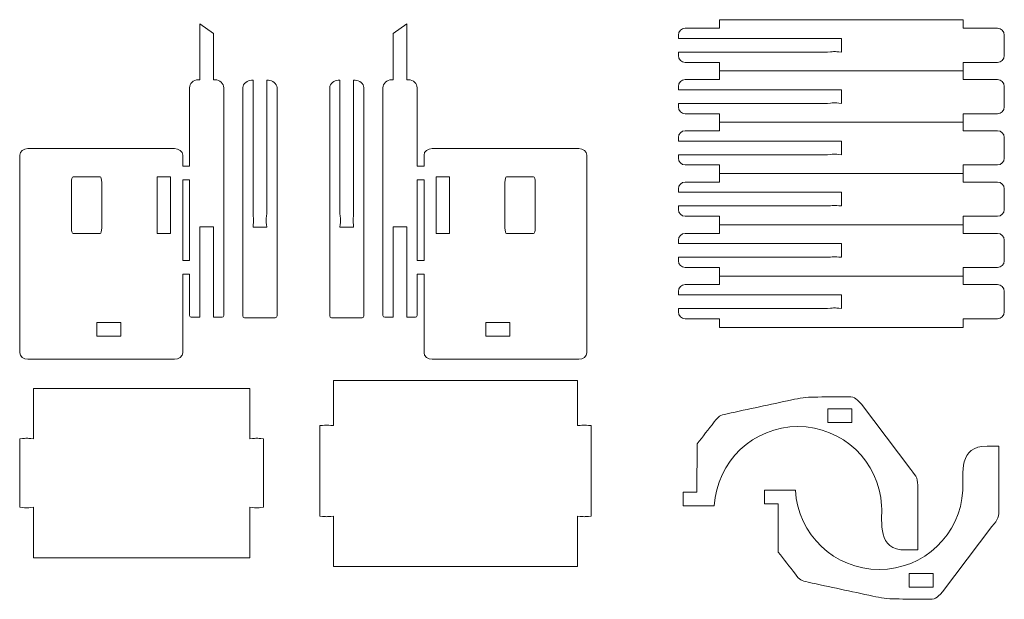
# Model space of a CAD drawing. Header units: millimetres. Extents: x -1094 to 1155, y -1556 to 1707.
# Tile 9 of 149: x -241 to 190, y -923 to -669. Entities that reach past the tile are written whole.
import ezdxf

# ---------------------------------------------------------------- set-up
doc = ezdxf.new("R2010")
doc.units = ezdxf.units.MM
doc.header["$MEASUREMENT"] = 0
doc.layers.add('Layer 1', color=7, linetype='Continuous')

msp = doc.modelspace()

# ---------------------------------------------------------------- linework, layer by layer
at = {"layer": 'Layer 1', "color": 250, "lineweight": 9}
for points, knots in [([(65.5161, -668.7818), (65.5161, -668.7818), (65.5161, -672.5318), (65.5161, -672.5318), (65.5161, -672.5318), (65.5161, -672.5318), (50.5161, -672.5318), (50.5161, -672.5318), (50.5161, -672.5318), (48.8661, -672.5318), (47.5161, -673.8818), (47.5161, -675.5318), (47.5161, -675.5318), (47.5161, -675.5318), (47.5161, -677.0318), (47.5161, -677.0318), (47.5161, -677.0318), (47.5161, -677.0318), (118.9861, -677.0318), (118.9861, -677.0318), (118.9861, -677.0318), (118.9861, -677.0318), (118.9861, -683.0318), (118.9861, -683.0318), (118.9861, -683.0318), (115.2761, -682.6718), (116.7961, -682.6818), (112.9861, -683.0318), (112.9861, -683.0318), (112.9861, -683.0318), (47.5161, -683.0318), (47.5161, -683.0318), (47.5161, -683.0318), (47.5161, -683.0318), (47.5161, -684.5318), (47.5161, -684.5318), (47.5161, -684.5318), (47.5161, -686.1818), (48.8661, -687.5318), (50.5161, -687.5318), (50.5161, -687.5318), (50.5161, -687.5318), (65.5161, -687.5318), (65.5161, -687.5318), (65.5161, -687.5318), (65.5161, -687.5318), (65.5161, -691.2818), (65.5161, -691.2818), (65.5161, -691.2818), (65.5161, -691.2818), (172.4561, -691.2818), (172.4561, -691.2818), (172.4561, -691.2818), (172.4561, -691.2818), (172.4561, -687.5318), (172.4561, -687.5318), (172.4561, -687.5318), (172.4561, -687.5318), (187.4561, -687.5318), (187.4561, -687.5318), (187.4561, -687.5318), (189.1061, -687.5318), (190.4561, -686.1818), (190.4561, -684.5318), (190.4561, -684.5318), (190.4561, -684.5318), (190.4561, -675.5318), (190.4561, -675.5318), (190.4561, -675.5318), (190.4561, -673.8818), (189.1061, -672.5318), (187.4561, -672.5318), (187.4561, -672.5318), (187.4561, -672.5318), (172.4561, -672.5318), (172.4561, -672.5318), (172.4561, -672.5318), (172.4561, -672.5318), (172.4561, -668.7818), (172.4561, -668.7818)], [0, 0, 0, 0, 0.04761905, 0.04761905, 0.04761905, 0.04761905, 0.0952381, 0.0952381, 0.0952381, 0.0952381, 0.14285714, 0.14285714, 0.14285714, 0.14285714, 0.19047619, 0.19047619, 0.19047619, 0.19047619, 0.23809524, 0.23809524, 0.23809524, 0.23809524, 0.28571429, 0.28571429, 0.28571429, 0.28571429, 0.33333333, 0.33333333, 0.33333333, 0.33333333, 0.38095238, 0.38095238, 0.38095238, 0.38095238, 0.42857143, 0.42857143, 0.42857143, 0.42857143, 0.47619048, 0.47619048, 0.47619048, 0.47619048, 0.52380952, 0.52380952, 0.52380952, 0.52380952, 0.57142857, 0.57142857, 0.57142857, 0.57142857, 0.61904762, 0.61904762, 0.61904762, 0.61904762, 0.66666667, 0.66666667, 0.66666667, 0.66666667, 0.71428571, 0.71428571, 0.71428571, 0.71428571, 0.76190476, 0.76190476, 0.76190476, 0.76190476, 0.80952381, 0.80952381, 0.80952381, 0.80952381, 0.85714286, 0.85714286, 0.85714286, 0.85714286, 0.9047619, 0.9047619, 0.9047619, 0.9047619, 1, 1, 1, 1]), ([(-156.3439, -674.8518), (-156.3439, -674.8518), (-162.3439, -670.6118), (-162.3439, -670.6118), (-162.3439, -670.6118), (-162.3439, -670.6118), (-162.3439, -695.1618), (-162.3439, -695.1618), (-162.3439, -695.1618), (-162.3439, -695.1618), (-163.1139, -695.1618), (-163.1139, -695.1618), (-163.1139, -695.1618), (-165.1839, -695.1618), (-166.8639, -696.7418), (-166.8639, -698.6618), (-166.8639, -698.6618), (-166.8639, -698.6618), (-166.8639, -733.1118), (-166.8639, -733.1118), (-166.8639, -733.1118), (-166.8639, -733.1118), (-169.8639, -733.1118), (-169.8639, -733.1118), (-169.8639, -733.1118), (-169.8639, -733.1118), (-169.8639, -728.2118), (-169.8639, -728.2118), (-169.8639, -728.2118), (-169.8639, -726.6318), (-171.4939, -725.3318), (-173.4739, -725.3318), (-173.4739, -725.3318), (-173.4739, -725.3318), (-237.7339, -725.3318), (-237.7339, -725.3318), (-237.7339, -725.3318), (-239.7139, -725.3318), (-241.3439, -726.6318), (-241.3439, -728.2118), (-241.3439, -728.2118), (-241.3439, -728.2118), (-241.3439, -814.9218), (-241.3439, -814.9218), (-241.3439, -814.9218), (-241.3439, -816.5018), (-239.7139, -817.7918), (-237.7339, -817.7918), (-237.7339, -817.7918), (-237.7339, -817.7918), (-173.4739, -817.7918), (-173.4739, -817.7918), (-173.4739, -817.7918), (-171.4939, -817.7918), (-169.8639, -816.5018), (-169.8639, -814.9218), (-169.8639, -814.9218), (-169.8639, -814.9218), (-169.8639, -780.4718), (-169.8639, -780.4718), (-169.8639, -780.4718), (-169.8639, -780.4718), (-166.8639, -780.4718), (-166.8639, -780.4718), (-166.8639, -780.4718), (-166.8639, -780.4718), (-166.8639, -798.6318), (-166.8639, -798.6318), (-166.8639, -798.6318), (-166.8639, -799.0218), (-166.5339, -799.3318), (-166.1139, -799.3318), (-166.1139, -799.3318), (-166.1139, -799.3318), (-162.3439, -799.3318), (-162.3439, -799.3318), (-162.3439, -799.3318), (-162.3439, -799.3318), (-162.3439, -759.6218), (-162.3439, -759.6218), (-162.3439, -759.6218), (-162.3439, -759.6218), (-156.3439, -759.6218), (-156.3439, -759.6218), (-156.3439, -759.6218), (-156.3439, -759.6218), (-156.3439, -799.3318), (-156.3439, -799.3318), (-156.3439, -799.3318), (-156.3439, -799.3318), (-152.6139, -799.3318), (-152.6139, -799.3318), (-152.6139, -799.3318), (-152.2039, -799.3318), (-151.8639, -799.0218), (-151.8639, -798.6318), (-151.8639, -798.6318), (-151.8639, -798.6318), (-151.8639, -698.6618), (-151.8639, -698.6618), (-151.8639, -698.6618), (-151.8639, -696.7418), (-153.5539, -695.1618), (-155.6139, -695.1618), (-155.6139, -695.1618), (-155.6139, -695.1618), (-156.3439, -695.1618), (-156.3439, -695.1618), (-156.3439, -695.1618), (-156.3439, -695.1618), (-156.3439, -674.8518), (-156.3439, -674.8518)], [0, 0, 0, 0, 0.03448276, 0.03448276, 0.03448276, 0.03448276, 0.06896552, 0.06896552, 0.06896552, 0.06896552, 0.10344828, 0.10344828, 0.10344828, 0.10344828, 0.13793103, 0.13793103, 0.13793103, 0.13793103, 0.17241379, 0.17241379, 0.17241379, 0.17241379, 0.20689655, 0.20689655, 0.20689655, 0.20689655, 0.24137931, 0.24137931, 0.24137931, 0.24137931, 0.27586207, 0.27586207, 0.27586207, 0.27586207, 0.31034483, 0.31034483, 0.31034483, 0.31034483, 0.34482759, 0.34482759, 0.34482759, 0.34482759, 0.37931034, 0.37931034, 0.37931034, 0.37931034, 0.4137931, 0.4137931, 0.4137931, 0.4137931, 0.44827586, 0.44827586, 0.44827586, 0.44827586, 0.48275862, 0.48275862, 0.48275862, 0.48275862, 0.51724138, 0.51724138, 0.51724138, 0.51724138, 0.55172414, 0.55172414, 0.55172414, 0.55172414, 0.5862069, 0.5862069, 0.5862069, 0.5862069, 0.62068966, 0.62068966, 0.62068966, 0.62068966, 0.65517241, 0.65517241, 0.65517241, 0.65517241, 0.68965517, 0.68965517, 0.68965517, 0.68965517, 0.72413793, 0.72413793, 0.72413793, 0.72413793, 0.75862069, 0.75862069, 0.75862069, 0.75862069, 0.79310345, 0.79310345, 0.79310345, 0.79310345, 0.82758621, 0.82758621, 0.82758621, 0.82758621, 0.86206897, 0.86206897, 0.86206897, 0.86206897, 0.89655172, 0.89655172, 0.89655172, 0.89655172, 0.93103448, 0.93103448, 0.93103448, 0.93103448, 1, 1, 1, 1]), ([(-77.5639, -674.8518), (-77.5639, -674.8518), (-71.5639, -670.6118), (-71.5639, -670.6118), (-71.5639, -670.6118), (-71.5639, -670.6118), (-71.5639, -695.1618), (-71.5639, -695.1618), (-71.5639, -695.1618), (-71.5639, -695.1618), (-70.7839, -695.1618), (-70.7839, -695.1618), (-70.7839, -695.1618), (-68.7239, -695.1618), (-67.0339, -696.7418), (-67.0339, -698.6618), (-67.0339, -698.6618), (-67.0339, -698.6618), (-67.0339, -733.1118), (-67.0339, -733.1118), (-67.0339, -733.1118), (-67.0339, -733.1118), (-64.0339, -733.1118), (-64.0339, -733.1118), (-64.0339, -733.1118), (-64.0339, -733.1118), (-64.0339, -728.2118), (-64.0339, -728.2118), (-64.0339, -728.2118), (-64.0339, -726.6318), (-62.4139, -725.3318), (-60.4239, -725.3318), (-60.4239, -725.3318), (-60.4239, -725.3318), (3.8261, -725.3318), (3.8261, -725.3318), (3.8261, -725.3318), (5.8161, -725.3318), (7.4361, -726.6318), (7.4361, -728.2118), (7.4361, -728.2118), (7.4361, -728.2118), (7.4361, -814.9218), (7.4361, -814.9218), (7.4361, -814.9218), (7.4361, -816.5018), (5.8161, -817.7918), (3.8261, -817.7918), (3.8261, -817.7918), (3.8261, -817.7918), (-60.4239, -817.7918), (-60.4239, -817.7918), (-60.4239, -817.7918), (-62.4139, -817.7918), (-64.0339, -816.5018), (-64.0339, -814.9218), (-64.0339, -814.9218), (-64.0339, -814.9218), (-64.0339, -780.4718), (-64.0339, -780.4718), (-64.0339, -780.4718), (-64.0339, -780.4718), (-67.0339, -780.4718), (-67.0339, -780.4718), (-67.0339, -780.4718), (-67.0339, -780.4718), (-67.0339, -798.6318), (-67.0339, -798.6318), (-67.0339, -798.6318), (-67.0339, -799.0218), (-67.3739, -799.3318), (-67.7839, -799.3318), (-67.7839, -799.3318), (-67.7839, -799.3318), (-71.5639, -799.3318), (-71.5639, -799.3318), (-71.5639, -799.3318), (-71.5639, -799.3318), (-71.5639, -759.6218), (-71.5639, -759.6218), (-71.5639, -759.6218), (-71.5639, -759.6218), (-77.5639, -759.6218), (-77.5639, -759.6218), (-77.5639, -759.6218), (-77.5639, -759.6218), (-77.5639, -799.3318), (-77.5639, -799.3318), (-77.5639, -799.3318), (-77.5639, -799.3318), (-81.2839, -799.3318), (-81.2839, -799.3318), (-81.2839, -799.3318), (-81.6939, -799.3318), (-82.0339, -799.0218), (-82.0339, -798.6318), (-82.0339, -798.6318), (-82.0339, -798.6318), (-82.0339, -698.6618), (-82.0339, -698.6618), (-82.0339, -698.6618), (-82.0339, -696.7418), (-80.3439, -695.1618), (-78.2839, -695.1618), (-78.2839, -695.1618), (-78.2839, -695.1618), (-77.5639, -695.1618), (-77.5639, -695.1618), (-77.5639, -695.1618), (-77.5639, -695.1618), (-77.5639, -674.8518), (-77.5639, -674.8518)], [0, 0, 0, 0, 0.03448276, 0.03448276, 0.03448276, 0.03448276, 0.06896552, 0.06896552, 0.06896552, 0.06896552, 0.10344828, 0.10344828, 0.10344828, 0.10344828, 0.13793103, 0.13793103, 0.13793103, 0.13793103, 0.17241379, 0.17241379, 0.17241379, 0.17241379, 0.20689655, 0.20689655, 0.20689655, 0.20689655, 0.24137931, 0.24137931, 0.24137931, 0.24137931, 0.27586207, 0.27586207, 0.27586207, 0.27586207, 0.31034483, 0.31034483, 0.31034483, 0.31034483, 0.34482759, 0.34482759, 0.34482759, 0.34482759, 0.37931034, 0.37931034, 0.37931034, 0.37931034, 0.4137931, 0.4137931, 0.4137931, 0.4137931, 0.44827586, 0.44827586, 0.44827586, 0.44827586, 0.48275862, 0.48275862, 0.48275862, 0.48275862, 0.51724138, 0.51724138, 0.51724138, 0.51724138, 0.55172414, 0.55172414, 0.55172414, 0.55172414, 0.5862069, 0.5862069, 0.5862069, 0.5862069, 0.62068966, 0.62068966, 0.62068966, 0.62068966, 0.65517241, 0.65517241, 0.65517241, 0.65517241, 0.68965517, 0.68965517, 0.68965517, 0.68965517, 0.72413793, 0.72413793, 0.72413793, 0.72413793, 0.75862069, 0.75862069, 0.75862069, 0.75862069, 0.79310345, 0.79310345, 0.79310345, 0.79310345, 0.82758621, 0.82758621, 0.82758621, 0.82758621, 0.86206897, 0.86206897, 0.86206897, 0.86206897, 0.89655172, 0.89655172, 0.89655172, 0.89655172, 0.93103448, 0.93103448, 0.93103448, 0.93103448, 1, 1, 1, 1]), ([(65.5161, -691.2818), (65.5161, -691.2818), (65.5161, -695.0318), (65.5161, -695.0318), (65.5161, -695.0318), (65.5161, -695.0318), (50.5161, -695.0318), (50.5161, -695.0318), (50.5161, -695.0318), (48.8661, -695.0318), (47.5161, -696.3818), (47.5161, -698.0318), (47.5161, -698.0318), (47.5161, -698.0318), (47.5161, -699.5318), (47.5161, -699.5318), (47.5161, -699.5318), (47.5161, -699.5318), (118.9861, -699.5318), (118.9861, -699.5318), (118.9861, -699.5318), (118.9861, -699.5318), (118.9861, -705.5318), (118.9861, -705.5318), (118.9861, -705.5318), (115.2761, -705.1718), (116.7961, -705.1818), (112.9861, -705.5318), (112.9861, -705.5318), (112.9861, -705.5318), (47.5161, -705.5318), (47.5161, -705.5318), (47.5161, -705.5318), (47.5161, -705.5318), (47.5161, -707.0318), (47.5161, -707.0318), (47.5161, -707.0318), (47.5161, -708.6818), (48.8661, -710.0318), (50.5161, -710.0318), (50.5161, -710.0318), (50.5161, -710.0318), (65.5161, -710.0318), (65.5161, -710.0318), (65.5161, -710.0318), (65.5161, -710.0318), (65.5161, -713.7818), (65.5161, -713.7818), (65.5161, -713.7818), (65.5161, -713.7818), (172.4561, -713.7818), (172.4561, -713.7818), (172.4561, -713.7818), (172.4561, -713.7818), (172.4561, -710.0318), (172.4561, -710.0318), (172.4561, -710.0318), (172.4561, -710.0318), (187.4561, -710.0318), (187.4561, -710.0318), (187.4561, -710.0318), (189.1061, -710.0318), (190.4561, -708.6818), (190.4561, -707.0318), (190.4561, -707.0318), (190.4561, -707.0318), (190.4561, -698.0318), (190.4561, -698.0318), (190.4561, -698.0318), (190.4561, -696.3818), (189.1061, -695.0318), (187.4561, -695.0318), (187.4561, -695.0318), (187.4561, -695.0318), (172.4561, -695.0318), (172.4561, -695.0318), (172.4561, -695.0318), (172.4561, -695.0318), (172.4561, -691.2818), (172.4561, -691.2818)], [0, 0, 0, 0, 0.04761905, 0.04761905, 0.04761905, 0.04761905, 0.0952381, 0.0952381, 0.0952381, 0.0952381, 0.14285714, 0.14285714, 0.14285714, 0.14285714, 0.19047619, 0.19047619, 0.19047619, 0.19047619, 0.23809524, 0.23809524, 0.23809524, 0.23809524, 0.28571429, 0.28571429, 0.28571429, 0.28571429, 0.33333333, 0.33333333, 0.33333333, 0.33333333, 0.38095238, 0.38095238, 0.38095238, 0.38095238, 0.42857143, 0.42857143, 0.42857143, 0.42857143, 0.47619048, 0.47619048, 0.47619048, 0.47619048, 0.52380952, 0.52380952, 0.52380952, 0.52380952, 0.57142857, 0.57142857, 0.57142857, 0.57142857, 0.61904762, 0.61904762, 0.61904762, 0.61904762, 0.66666667, 0.66666667, 0.66666667, 0.66666667, 0.71428571, 0.71428571, 0.71428571, 0.71428571, 0.76190476, 0.76190476, 0.76190476, 0.76190476, 0.80952381, 0.80952381, 0.80952381, 0.80952381, 0.85714286, 0.85714286, 0.85714286, 0.85714286, 0.9047619, 0.9047619, 0.9047619, 0.9047619, 1, 1, 1, 1]), ([(-132.2439, -695.3618), (-132.2439, -695.3618), (-133.0239, -695.3618), (-133.0239, -695.3618), (-133.0239, -695.3618), (-133.0239, -695.3618), (-133.0239, -753.8218), (-133.0239, -753.8218), (-133.0239, -753.8218), (-133.3739, -757.6218), (-133.3739, -756.1018), (-133.0239, -759.8218), (-133.0239, -759.8218), (-133.0239, -759.8218), (-139.0239, -759.8218), (-139.0239, -759.8218), (-139.0239, -759.8218), (-138.6639, -756.1018), (-138.6639, -757.6218), (-139.0239, -753.8218), (-139.0239, -753.8218), (-139.0239, -753.8218), (-139.0239, -695.3618), (-139.0239, -695.3618), (-139.0239, -695.3618), (-139.0239, -695.3618), (-139.7439, -695.3618), (-139.7439, -695.3618), (-139.7439, -695.3618), (-141.3939, -695.3618), (-143.4939, -696.7918), (-143.4939, -698.5318), (-143.4939, -698.5318), (-143.4939, -698.5318), (-143.4939, -798.7418), (-143.4939, -798.7418), (-143.4939, -798.7418), (-143.4939, -799.1818), (-143.1539, -799.5318), (-142.7439, -799.5318), (-142.7439, -799.5318), (-142.7439, -799.5318), (-129.2439, -799.5318), (-129.2439, -799.5318), (-129.2439, -799.5318), (-128.8339, -799.5318), (-128.4939, -799.1818), (-128.4939, -798.7418), (-128.4939, -798.7418), (-128.4939, -798.7418), (-128.4939, -698.5318), (-128.4939, -698.5318), (-128.4939, -698.5318), (-128.4939, -696.7918), (-130.5939, -695.3618), (-132.2439, -695.3618)], [0, 0, 0, 0, 0.06666667, 0.06666667, 0.06666667, 0.06666667, 0.13333333, 0.13333333, 0.13333333, 0.13333333, 0.2, 0.2, 0.2, 0.2, 0.26666667, 0.26666667, 0.26666667, 0.26666667, 0.33333333, 0.33333333, 0.33333333, 0.33333333, 0.4, 0.4, 0.4, 0.4, 0.46666667, 0.46666667, 0.46666667, 0.46666667, 0.53333333, 0.53333333, 0.53333333, 0.53333333, 0.6, 0.6, 0.6, 0.6, 0.66666667, 0.66666667, 0.66666667, 0.66666667, 0.73333333, 0.73333333, 0.73333333, 0.73333333, 0.8, 0.8, 0.8, 0.8, 0.86666667, 0.86666667, 0.86666667, 0.86666667, 1, 1, 1, 1]), ([(-101.6539, -695.3618), (-101.6539, -695.3618), (-100.8839, -695.3618), (-100.8839, -695.3618), (-100.8839, -695.3618), (-100.8839, -695.3618), (-100.8839, -753.8218), (-100.8839, -753.8218), (-100.8839, -753.8218), (-100.5339, -757.6218), (-100.5239, -756.1018), (-100.8839, -759.8218), (-100.8839, -759.8218), (-100.8839, -759.8218), (-94.8839, -759.8218), (-94.8839, -759.8218), (-94.8839, -759.8218), (-95.2439, -756.1018), (-95.2339, -757.6218), (-94.8839, -753.8218), (-94.8839, -753.8218), (-94.8839, -753.8218), (-94.8839, -695.3618), (-94.8839, -695.3618), (-94.8839, -695.3618), (-94.8839, -695.3618), (-94.1539, -695.3618), (-94.1539, -695.3618), (-94.1539, -695.3618), (-92.5039, -695.3618), (-90.4039, -696.7918), (-90.4039, -698.5318), (-90.4039, -698.5318), (-90.4039, -698.5318), (-90.4039, -798.7418), (-90.4039, -798.7418), (-90.4039, -798.7418), (-90.4039, -799.1818), (-90.7439, -799.5318), (-91.1539, -799.5318), (-91.1539, -799.5318), (-91.1539, -799.5318), (-104.6539, -799.5318), (-104.6539, -799.5318), (-104.6539, -799.5318), (-105.0639, -799.5318), (-105.4039, -799.1818), (-105.4039, -798.7418), (-105.4039, -798.7418), (-105.4039, -798.7418), (-105.4039, -698.5318), (-105.4039, -698.5318), (-105.4039, -698.5318), (-105.4039, -696.7918), (-103.3039, -695.3618), (-101.6539, -695.3618)], [0, 0, 0, 0, 0.06666667, 0.06666667, 0.06666667, 0.06666667, 0.13333333, 0.13333333, 0.13333333, 0.13333333, 0.2, 0.2, 0.2, 0.2, 0.26666667, 0.26666667, 0.26666667, 0.26666667, 0.33333333, 0.33333333, 0.33333333, 0.33333333, 0.4, 0.4, 0.4, 0.4, 0.46666667, 0.46666667, 0.46666667, 0.46666667, 0.53333333, 0.53333333, 0.53333333, 0.53333333, 0.6, 0.6, 0.6, 0.6, 0.66666667, 0.66666667, 0.66666667, 0.66666667, 0.73333333, 0.73333333, 0.73333333, 0.73333333, 0.8, 0.8, 0.8, 0.8, 0.86666667, 0.86666667, 0.86666667, 0.86666667, 1, 1, 1, 1]), ([(65.5161, -713.7818), (65.5161, -713.7818), (65.5161, -717.5318), (65.5161, -717.5318), (65.5161, -717.5318), (65.5161, -717.5318), (50.5161, -717.5318), (50.5161, -717.5318), (50.5161, -717.5318), (48.8661, -717.5318), (47.5161, -718.8818), (47.5161, -720.5318), (47.5161, -720.5318), (47.5161, -720.5318), (47.5161, -722.0318), (47.5161, -722.0318), (47.5161, -722.0318), (47.5161, -722.0318), (118.9861, -722.0318), (118.9861, -722.0318), (118.9861, -722.0318), (118.9861, -722.0318), (118.9861, -728.0318), (118.9861, -728.0318), (118.9861, -728.0318), (115.2761, -727.6718), (116.7961, -727.6818), (112.9861, -728.0318), (112.9861, -728.0318), (112.9861, -728.0318), (47.5161, -728.0318), (47.5161, -728.0318), (47.5161, -728.0318), (47.5161, -728.0318), (47.5161, -729.5318), (47.5161, -729.5318), (47.5161, -729.5318), (47.5161, -731.1818), (48.8661, -732.5318), (50.5161, -732.5318), (50.5161, -732.5318), (50.5161, -732.5318), (65.5161, -732.5318), (65.5161, -732.5318), (65.5161, -732.5318), (65.5161, -732.5318), (65.5161, -736.2818), (65.5161, -736.2818), (65.5161, -736.2818), (65.5161, -736.2818), (172.4561, -736.2818), (172.4561, -736.2818), (172.4561, -736.2818), (172.4561, -736.2818), (172.4561, -732.5318), (172.4561, -732.5318), (172.4561, -732.5318), (172.4561, -732.5318), (187.4561, -732.5318), (187.4561, -732.5318), (187.4561, -732.5318), (189.1061, -732.5318), (190.4561, -731.1818), (190.4561, -729.5318), (190.4561, -729.5318), (190.4561, -729.5318), (190.4561, -720.5318), (190.4561, -720.5318), (190.4561, -720.5318), (190.4561, -718.8818), (189.1061, -717.5318), (187.4561, -717.5318), (187.4561, -717.5318), (187.4561, -717.5318), (172.4561, -717.5318), (172.4561, -717.5318), (172.4561, -717.5318), (172.4561, -717.5318), (172.4561, -713.7818), (172.4561, -713.7818)], [0, 0, 0, 0, 0.04761905, 0.04761905, 0.04761905, 0.04761905, 0.0952381, 0.0952381, 0.0952381, 0.0952381, 0.14285714, 0.14285714, 0.14285714, 0.14285714, 0.19047619, 0.19047619, 0.19047619, 0.19047619, 0.23809524, 0.23809524, 0.23809524, 0.23809524, 0.28571429, 0.28571429, 0.28571429, 0.28571429, 0.33333333, 0.33333333, 0.33333333, 0.33333333, 0.38095238, 0.38095238, 0.38095238, 0.38095238, 0.42857143, 0.42857143, 0.42857143, 0.42857143, 0.47619048, 0.47619048, 0.47619048, 0.47619048, 0.52380952, 0.52380952, 0.52380952, 0.52380952, 0.57142857, 0.57142857, 0.57142857, 0.57142857, 0.61904762, 0.61904762, 0.61904762, 0.61904762, 0.66666667, 0.66666667, 0.66666667, 0.66666667, 0.71428571, 0.71428571, 0.71428571, 0.71428571, 0.76190476, 0.76190476, 0.76190476, 0.76190476, 0.80952381, 0.80952381, 0.80952381, 0.80952381, 0.85714286, 0.85714286, 0.85714286, 0.85714286, 0.9047619, 0.9047619, 0.9047619, 0.9047619, 1, 1, 1, 1]), ([(-217.9439, -737.7118), (-217.9439, -737.7118), (-206.0939, -737.7118), (-206.0939, -737.7118), (-206.0939, -737.7118), (-205.7039, -737.7118), (-205.3839, -738.8318), (-205.3839, -740.2018), (-205.3839, -740.2018), (-205.3839, -740.2018), (-205.3839, -760.1018), (-205.3839, -760.1018), (-205.3839, -760.1018), (-205.3839, -761.4718), (-205.7039, -762.5918), (-206.0939, -762.5918), (-206.0939, -762.5918), (-206.0939, -762.5918), (-217.9439, -762.5918), (-217.9439, -762.5918), (-217.9439, -762.5918), (-218.3339, -762.5918), (-218.6539, -761.4718), (-218.6539, -760.1018), (-218.6539, -760.1018), (-218.6539, -760.1018), (-218.6539, -740.2018), (-218.6539, -740.2018), (-218.6539, -740.2018), (-218.6539, -738.8318), (-218.3339, -737.7118), (-217.9439, -737.7118)], [0, 0, 0, 0, 0.11111111, 0.11111111, 0.11111111, 0.11111111, 0.22222222, 0.22222222, 0.22222222, 0.22222222, 0.33333333, 0.33333333, 0.33333333, 0.33333333, 0.44444444, 0.44444444, 0.44444444, 0.44444444, 0.55555556, 0.55555556, 0.55555556, 0.55555556, 0.66666667, 0.66666667, 0.66666667, 0.66666667, 0.77777778, 0.77777778, 0.77777778, 0.77777778, 1, 1, 1, 1]), ([(-181.1139, -737.7118), (-181.1139, -737.7118), (-175.1839, -737.7118), (-175.1839, -737.7118), (-175.1839, -737.7118), (-175.1839, -737.7118), (-175.1839, -762.5918), (-175.1839, -762.5918), (-175.1839, -762.5918), (-175.1839, -762.5918), (-181.1139, -762.5918), (-181.1139, -762.5918), (-181.1139, -762.5918), (-181.1139, -762.5918), (-181.1139, -737.7118), (-181.1139, -737.7118)], [0, 0, 0, 0, 0.2, 0.2, 0.2, 0.2, 0.4, 0.4, 0.4, 0.4, 0.6, 0.6, 0.6, 0.6, 1, 1, 1, 1]), ([(-52.7839, -737.7118), (-52.7839, -737.7118), (-58.7139, -737.7118), (-58.7139, -737.7118), (-58.7139, -737.7118), (-58.7139, -737.7118), (-58.7139, -762.5918), (-58.7139, -762.5918), (-58.7139, -762.5918), (-58.7139, -762.5918), (-52.7839, -762.5918), (-52.7839, -762.5918), (-52.7839, -762.5918), (-52.7839, -762.5918), (-52.7839, -737.7118), (-52.7839, -737.7118)], [0, 0, 0, 0, 0.2, 0.2, 0.2, 0.2, 0.4, 0.4, 0.4, 0.4, 0.6, 0.6, 0.6, 0.6, 1, 1, 1, 1]), ([(-15.9539, -737.7118), (-15.9539, -737.7118), (-27.8139, -737.7118), (-27.8139, -737.7118), (-27.8139, -737.7118), (-28.2039, -737.7118), (-28.5139, -738.8318), (-28.5139, -740.2018), (-28.5139, -740.2018), (-28.5139, -740.2018), (-28.5139, -760.1018), (-28.5139, -760.1018), (-28.5139, -760.1018), (-28.5139, -761.4718), (-28.2039, -762.5918), (-27.8139, -762.5918), (-27.8139, -762.5918), (-27.8139, -762.5918), (-15.9539, -762.5918), (-15.9539, -762.5918), (-15.9539, -762.5918), (-15.5639, -762.5918), (-15.2439, -761.4718), (-15.2439, -760.1018), (-15.2439, -760.1018), (-15.2439, -760.1018), (-15.2439, -740.2018), (-15.2439, -740.2018), (-15.2439, -740.2018), (-15.2439, -738.8318), (-15.5639, -737.7118), (-15.9539, -737.7118)], [0, 0, 0, 0, 0.11111111, 0.11111111, 0.11111111, 0.11111111, 0.22222222, 0.22222222, 0.22222222, 0.22222222, 0.33333333, 0.33333333, 0.33333333, 0.33333333, 0.44444444, 0.44444444, 0.44444444, 0.44444444, 0.55555556, 0.55555556, 0.55555556, 0.55555556, 0.66666667, 0.66666667, 0.66666667, 0.66666667, 0.77777778, 0.77777778, 0.77777778, 0.77777778, 1, 1, 1, 1]), ([(65.5161, -736.2818), (65.5161, -736.2818), (65.5161, -740.0318), (65.5161, -740.0318), (65.5161, -740.0318), (65.5161, -740.0318), (50.5161, -740.0318), (50.5161, -740.0318), (50.5161, -740.0318), (48.8661, -740.0318), (47.5161, -741.3818), (47.5161, -743.0318), (47.5161, -743.0318), (47.5161, -743.0318), (47.5161, -744.5318), (47.5161, -744.5318), (47.5161, -744.5318), (47.5161, -744.5318), (118.9861, -744.5318), (118.9861, -744.5318), (118.9861, -744.5318), (118.9861, -744.5318), (118.9861, -750.5318), (118.9861, -750.5318), (118.9861, -750.5318), (115.2761, -750.1718), (116.7961, -750.1818), (112.9861, -750.5318), (112.9861, -750.5318), (112.9861, -750.5318), (47.5161, -750.5318), (47.5161, -750.5318), (47.5161, -750.5318), (47.5161, -750.5318), (47.5161, -752.0318), (47.5161, -752.0318), (47.5161, -752.0318), (47.5161, -753.6818), (48.8661, -755.0318), (50.5161, -755.0318), (50.5161, -755.0318), (50.5161, -755.0318), (65.5161, -755.0318), (65.5161, -755.0318), (65.5161, -755.0318), (65.5161, -755.0318), (65.5161, -758.7818), (65.5161, -758.7818), (65.5161, -758.7818), (65.5161, -758.7818), (172.4561, -758.7818), (172.4561, -758.7818), (172.4561, -758.7818), (172.4561, -758.7818), (172.4561, -755.0318), (172.4561, -755.0318), (172.4561, -755.0318), (172.4561, -755.0318), (187.4561, -755.0318), (187.4561, -755.0318), (187.4561, -755.0318), (189.1061, -755.0318), (190.4561, -753.6818), (190.4561, -752.0318), (190.4561, -752.0318), (190.4561, -752.0318), (190.4561, -743.0318), (190.4561, -743.0318), (190.4561, -743.0318), (190.4561, -741.3818), (189.1061, -740.0318), (187.4561, -740.0318), (187.4561, -740.0318), (187.4561, -740.0318), (172.4561, -740.0318), (172.4561, -740.0318), (172.4561, -740.0318), (172.4561, -740.0318), (172.4561, -736.2818), (172.4561, -736.2818)], [0, 0, 0, 0, 0.04761905, 0.04761905, 0.04761905, 0.04761905, 0.0952381, 0.0952381, 0.0952381, 0.0952381, 0.14285714, 0.14285714, 0.14285714, 0.14285714, 0.19047619, 0.19047619, 0.19047619, 0.19047619, 0.23809524, 0.23809524, 0.23809524, 0.23809524, 0.28571429, 0.28571429, 0.28571429, 0.28571429, 0.33333333, 0.33333333, 0.33333333, 0.33333333, 0.38095238, 0.38095238, 0.38095238, 0.38095238, 0.42857143, 0.42857143, 0.42857143, 0.42857143, 0.47619048, 0.47619048, 0.47619048, 0.47619048, 0.52380952, 0.52380952, 0.52380952, 0.52380952, 0.57142857, 0.57142857, 0.57142857, 0.57142857, 0.61904762, 0.61904762, 0.61904762, 0.61904762, 0.66666667, 0.66666667, 0.66666667, 0.66666667, 0.71428571, 0.71428571, 0.71428571, 0.71428571, 0.76190476, 0.76190476, 0.76190476, 0.76190476, 0.80952381, 0.80952381, 0.80952381, 0.80952381, 0.85714286, 0.85714286, 0.85714286, 0.85714286, 0.9047619, 0.9047619, 0.9047619, 0.9047619, 1, 1, 1, 1]), ([(-166.8639, -774.4718), (-166.8639, -774.4718), (-166.8639, -739.1118), (-166.8639, -739.1118), (-166.8639, -739.1118), (-166.8639, -739.1118), (-169.8639, -739.1118), (-169.8639, -739.1118), (-169.8639, -739.1118), (-169.8639, -739.1118), (-169.8639, -774.4718), (-169.8639, -774.4718), (-169.8639, -774.4718), (-169.8639, -774.4718), (-166.8639, -774.4718), (-166.8639, -774.4718)], [0, 0, 0, 0, 0.2, 0.2, 0.2, 0.2, 0.4, 0.4, 0.4, 0.4, 0.6, 0.6, 0.6, 0.6, 1, 1, 1, 1]), ([(-67.0339, -774.4718), (-67.0339, -774.4718), (-67.0339, -739.1118), (-67.0339, -739.1118), (-67.0339, -739.1118), (-67.0339, -739.1118), (-64.0339, -739.1118), (-64.0339, -739.1118), (-64.0339, -739.1118), (-64.0339, -739.1118), (-64.0339, -774.4718), (-64.0339, -774.4718), (-64.0339, -774.4718), (-64.0339, -774.4718), (-67.0339, -774.4718), (-67.0339, -774.4718)], [0, 0, 0, 0, 0.2, 0.2, 0.2, 0.2, 0.4, 0.4, 0.4, 0.4, 0.6, 0.6, 0.6, 0.6, 1, 1, 1, 1]), ([(65.5161, -758.7818), (65.5161, -758.7818), (65.5161, -762.5318), (65.5161, -762.5318), (65.5161, -762.5318), (65.5161, -762.5318), (50.5161, -762.5318), (50.5161, -762.5318), (50.5161, -762.5318), (48.8661, -762.5318), (47.5161, -763.8818), (47.5161, -765.5318), (47.5161, -765.5318), (47.5161, -765.5318), (47.5161, -767.0318), (47.5161, -767.0318), (47.5161, -767.0318), (47.5161, -767.0318), (118.9861, -767.0318), (118.9861, -767.0318), (118.9861, -767.0318), (118.9861, -767.0318), (118.9861, -773.0318), (118.9861, -773.0318), (118.9861, -773.0318), (115.2761, -772.6718), (116.7961, -772.6818), (112.9861, -773.0318), (112.9861, -773.0318), (112.9861, -773.0318), (47.5161, -773.0318), (47.5161, -773.0318), (47.5161, -773.0318), (47.5161, -773.0318), (47.5161, -774.5318), (47.5161, -774.5318), (47.5161, -774.5318), (47.5161, -776.1818), (48.8661, -777.5318), (50.5161, -777.5318), (50.5161, -777.5318), (50.5161, -777.5318), (65.5161, -777.5318), (65.5161, -777.5318), (65.5161, -777.5318), (65.5161, -777.5318), (65.5161, -781.2818), (65.5161, -781.2818)], [0, 0, 0, 0, 0.07692308, 0.07692308, 0.07692308, 0.07692308, 0.15384615, 0.15384615, 0.15384615, 0.15384615, 0.23076923, 0.23076923, 0.23076923, 0.23076923, 0.30769231, 0.30769231, 0.30769231, 0.30769231, 0.38461538, 0.38461538, 0.38461538, 0.38461538, 0.46153846, 0.46153846, 0.46153846, 0.46153846, 0.53846154, 0.53846154, 0.53846154, 0.53846154, 0.61538462, 0.61538462, 0.61538462, 0.61538462, 0.69230769, 0.69230769, 0.69230769, 0.69230769, 0.76923077, 0.76923077, 0.76923077, 0.76923077, 0.84615385, 0.84615385, 0.84615385, 0.84615385, 1, 1, 1, 1]), ([(172.4561, -781.2818), (172.4561, -781.2818), (172.4561, -777.5318), (172.4561, -777.5318), (172.4561, -777.5318), (172.4561, -777.5318), (187.4561, -777.5318), (187.4561, -777.5318), (187.4561, -777.5318), (189.1061, -777.5318), (190.4561, -776.1818), (190.4561, -774.5318), (190.4561, -774.5318), (190.4561, -774.5318), (190.4561, -765.5318), (190.4561, -765.5318), (190.4561, -765.5318), (190.4561, -763.8818), (189.1061, -762.5318), (187.4561, -762.5318), (187.4561, -762.5318), (187.4561, -762.5318), (172.4561, -762.5318), (172.4561, -762.5318), (172.4561, -762.5318), (172.4561, -762.5318), (172.4561, -758.7818), (172.4561, -758.7818)], [0, 0, 0, 0, 0.125, 0.125, 0.125, 0.125, 0.25, 0.25, 0.25, 0.25, 0.375, 0.375, 0.375, 0.375, 0.5, 0.5, 0.5, 0.5, 0.625, 0.625, 0.625, 0.625, 0.75, 0.75, 0.75, 0.75, 1, 1, 1, 1]), ([(118.9861, -795.5318), (115.2761, -795.1718), (116.7961, -795.1818), (112.9861, -795.5318), (112.9861, -795.5318), (112.9861, -795.5318), (47.5161, -795.5318), (47.5161, -795.5318), (47.5161, -795.5318), (47.5161, -795.5318), (47.5161, -797.0318), (47.5161, -797.0318), (47.5161, -797.0318), (47.5161, -798.6818), (48.8661, -800.0318), (50.5161, -800.0318), (50.5161, -800.0318), (50.5161, -800.0318), (65.5161, -800.0318), (65.5161, -800.0318), (65.5161, -800.0318), (65.5161, -800.0318), (65.5161, -803.7818), (65.5161, -803.7818), (65.5161, -803.7818), (65.5161, -803.7818), (172.4561, -803.7818), (172.4561, -803.7818), (172.4561, -803.7818), (172.4561, -803.7818), (172.4561, -800.0318), (172.4561, -800.0318), (172.4561, -800.0318), (172.4561, -800.0318), (187.4561, -800.0318), (187.4561, -800.0318), (187.4561, -800.0318), (189.1061, -800.0318), (190.4561, -798.6818), (190.4561, -797.0318), (190.4561, -797.0318), (190.4561, -797.0318), (190.4561, -788.0318), (190.4561, -788.0318), (190.4561, -788.0318), (190.4561, -786.3818), (189.1061, -785.0318), (187.4561, -785.0318), (187.4561, -785.0318), (187.4561, -785.0318), (172.4561, -785.0318), (172.4561, -785.0318), (172.4561, -785.0318), (172.4561, -785.0318), (172.4561, -781.2818), (172.4561, -781.2818), (172.4561, -781.2818), (172.4561, -781.2818), (65.5161, -781.2818), (65.5161, -781.2818), (65.5161, -781.2818), (65.5161, -781.2818), (65.5161, -785.0318), (65.5161, -785.0318), (65.5161, -785.0318), (65.5161, -785.0318), (50.5161, -785.0318), (50.5161, -785.0318), (50.5161, -785.0318), (48.8661, -785.0318), (47.5161, -786.3818), (47.5161, -788.0318), (47.5161, -788.0318), (47.5161, -788.0318), (47.5161, -789.5318), (47.5161, -789.5318), (47.5161, -789.5318), (47.5161, -789.5318), (118.9861, -789.5318), (118.9861, -789.5318), (118.9861, -789.5318), (118.9861, -789.5318), (118.9861, -795.5318), (118.9861, -795.5318)], [0, 0, 0, 0, 0.04545455, 0.04545455, 0.04545455, 0.04545455, 0.09090909, 0.09090909, 0.09090909, 0.09090909, 0.13636364, 0.13636364, 0.13636364, 0.13636364, 0.18181818, 0.18181818, 0.18181818, 0.18181818, 0.22727273, 0.22727273, 0.22727273, 0.22727273, 0.27272727, 0.27272727, 0.27272727, 0.27272727, 0.31818182, 0.31818182, 0.31818182, 0.31818182, 0.36363636, 0.36363636, 0.36363636, 0.36363636, 0.40909091, 0.40909091, 0.40909091, 0.40909091, 0.45454545, 0.45454545, 0.45454545, 0.45454545, 0.5, 0.5, 0.5, 0.5, 0.54545455, 0.54545455, 0.54545455, 0.54545455, 0.59090909, 0.59090909, 0.59090909, 0.59090909, 0.63636364, 0.63636364, 0.63636364, 0.63636364, 0.68181818, 0.68181818, 0.68181818, 0.68181818, 0.72727273, 0.72727273, 0.72727273, 0.72727273, 0.77272727, 0.77272727, 0.77272727, 0.77272727, 0.81818182, 0.81818182, 0.81818182, 0.81818182, 0.86363636, 0.86363636, 0.86363636, 0.86363636, 0.90909091, 0.90909091, 0.90909091, 0.90909091, 1, 1, 1, 1]), ([(-207.4939, -801.5818), (-207.4939, -801.5818), (-196.9939, -801.5818), (-196.9939, -801.5818), (-196.9939, -801.5818), (-196.9939, -801.5818), (-196.9939, -807.5818), (-196.9939, -807.5818), (-196.9939, -807.5818), (-196.9939, -807.5818), (-207.4939, -807.5818), (-207.4939, -807.5818), (-207.4939, -807.5818), (-207.4939, -807.5818), (-207.4939, -801.5818), (-207.4939, -801.5818)], [0, 0, 0, 0, 0.2, 0.2, 0.2, 0.2, 0.4, 0.4, 0.4, 0.4, 0.6, 0.6, 0.6, 0.6, 1, 1, 1, 1]), ([(-26.4139, -801.5818), (-26.4139, -801.5818), (-36.9139, -801.5818), (-36.9139, -801.5818), (-36.9139, -801.5818), (-36.9139, -801.5818), (-36.9139, -807.5818), (-36.9139, -807.5818), (-36.9139, -807.5818), (-36.9139, -807.5818), (-26.4139, -807.5818), (-26.4139, -807.5818), (-26.4139, -807.5818), (-26.4139, -807.5818), (-26.4139, -801.5818), (-26.4139, -801.5818)], [0, 0, 0, 0, 0.2, 0.2, 0.2, 0.2, 0.4, 0.4, 0.4, 0.4, 0.6, 0.6, 0.6, 0.6, 1, 1, 1, 1]), ([(-50.2439, -827.0818), (-50.2439, -827.0818), (-103.7139, -827.0818), (-103.7139, -827.0818), (-103.7139, -827.0818), (-103.7139, -827.0818), (-103.7139, -846.9118), (-103.7139, -846.9118), (-103.7139, -846.9118), (-107.5239, -846.5618), (-105.9939, -846.5618), (-109.7139, -846.9118), (-109.7139, -846.9118), (-109.7139, -846.9118), (-109.7039, -886.5918), (-109.7039, -886.5918), (-109.7039, -886.5918), (-105.9939, -886.9418), (-107.5139, -886.9418), (-103.7239, -886.5918), (-103.7239, -886.5918), (-103.7239, -886.5918), (-103.7139, -908.7818), (-103.7139, -908.7818), (-103.7139, -908.7818), (-103.7139, -908.7818), (3.2361, -908.7818), (3.2361, -908.7818), (3.2361, -908.7818), (3.2361, -908.7818), (3.2461, -886.5918), (3.2461, -886.5918), (3.2461, -886.5918), (7.0361, -886.9418), (5.5161, -886.9418), (9.2261, -886.5918), (9.2261, -886.5918), (9.2261, -886.5918), (9.2361, -846.9118), (9.2361, -846.9118), (9.2361, -846.9118), (5.5161, -846.5618), (7.0361, -846.5618), (3.2361, -846.9118), (3.2361, -846.9118), (3.2361, -846.9118), (3.2361, -827.0818), (3.2361, -827.0818), (3.2361, -827.0818), (3.2361, -827.0818), (-50.2439, -827.0818), (-50.2439, -827.0818)], [0, 0, 0, 0, 0.07142857, 0.07142857, 0.07142857, 0.07142857, 0.14285714, 0.14285714, 0.14285714, 0.14285714, 0.21428571, 0.21428571, 0.21428571, 0.21428571, 0.28571429, 0.28571429, 0.28571429, 0.28571429, 0.35714286, 0.35714286, 0.35714286, 0.35714286, 0.42857143, 0.42857143, 0.42857143, 0.42857143, 0.5, 0.5, 0.5, 0.5, 0.57142857, 0.57142857, 0.57142857, 0.57142857, 0.64285714, 0.64285714, 0.64285714, 0.64285714, 0.71428571, 0.71428571, 0.71428571, 0.71428571, 0.78571429, 0.78571429, 0.78571429, 0.78571429, 0.85714286, 0.85714286, 0.85714286, 0.85714286, 1, 1, 1, 1]), ([(-241.2939, -882.7218), (-237.4839, -883.0718), (-239.0139, -883.0818), (-235.2939, -882.7218), (-235.2939, -882.7218), (-235.2939, -882.7218), (-235.2939, -904.8818), (-235.2939, -904.8818), (-235.2939, -904.8818), (-235.2939, -904.8818), (-140.3539, -904.8818), (-140.3539, -904.8818), (-140.3539, -904.8818), (-140.3539, -904.8818), (-140.3539, -882.7218), (-140.3539, -882.7218), (-140.3539, -882.7218), (-136.6339, -883.0818), (-138.1539, -883.0718), (-134.3539, -882.7218), (-134.3539, -882.7218), (-134.3539, -882.7218), (-134.3539, -852.7218), (-134.3539, -852.7218), (-134.3539, -852.7218), (-138.1539, -852.3718), (-136.6339, -852.3618), (-140.3539, -852.7218), (-140.3539, -852.7218), (-140.3539, -852.7218), (-140.3539, -830.5718), (-140.3539, -830.5718), (-140.3539, -830.5718), (-140.3539, -830.5718), (-235.2939, -830.5718), (-235.2939, -830.5718), (-235.2939, -830.5718), (-235.2939, -830.5718), (-235.2939, -852.7218), (-235.2939, -852.7218), (-235.2939, -852.7218), (-239.0139, -852.3618), (-237.4839, -852.3718), (-241.2939, -852.7218), (-241.2939, -852.7218), (-241.2939, -852.7218), (-241.2939, -882.7218), (-241.2939, -882.7218)], [0, 0, 0, 0, 0.07692308, 0.07692308, 0.07692308, 0.07692308, 0.15384615, 0.15384615, 0.15384615, 0.15384615, 0.23076923, 0.23076923, 0.23076923, 0.23076923, 0.30769231, 0.30769231, 0.30769231, 0.30769231, 0.38461538, 0.38461538, 0.38461538, 0.38461538, 0.46153846, 0.46153846, 0.46153846, 0.46153846, 0.53846154, 0.53846154, 0.53846154, 0.53846154, 0.61538462, 0.61538462, 0.61538462, 0.61538462, 0.69230769, 0.69230769, 0.69230769, 0.69230769, 0.76923077, 0.76923077, 0.76923077, 0.76923077, 0.84615385, 0.84615385, 0.84615385, 0.84615385, 1, 1, 1, 1]), ([(152.4861, -901.4718), (152.4861, -901.4718), (152.4861, -874.5018), (152.4861, -874.5018), (152.4861, -874.5018), (152.4861, -870.0318), (152.2961, -869.5918), (149.4061, -866.1618), (149.4061, -866.1618), (149.4061, -866.1618), (127.7661, -837.5218), (127.7661, -837.5218), (127.7661, -837.5218), (124.9361, -834.5218), (124.8861, -834.2118), (120.7861, -834.2118), (120.7861, -834.2118), (117.1161, -834.2618), (110.9061, -834.3218), (107.2361, -834.3818), (107.2361, -834.3818), (103.6261, -834.3818), (100.7561, -834.8418), (97.2161, -835.6118), (97.2161, -835.6118), (87.7661, -837.6418), (78.3061, -839.6818), (68.8561, -841.7118), (68.8561, -841.7118), (65.5861, -842.4218), (65.2861, -842.6318), (63.2261, -845.2818), (63.2261, -845.2818), (60.7061, -848.5318), (58.2261, -851.7218), (55.7061, -854.9618), (55.7061, -854.9618), (55.7061, -854.9618), (55.6861, -876.0818), (55.6861, -876.0818), (55.6861, -876.0818), (55.6861, -876.0818), (49.6861, -876.0818), (49.6861, -876.0818), (49.6861, -876.0818), (49.6861, -876.0818), (49.6861, -882.0818), (49.6861, -882.0818), (49.6861, -882.0818), (49.6861, -882.0818), (63.2761, -882.0818), (63.2761, -882.0818), (63.2761, -882.0818), (64.2961, -862.7018), (80.3461, -847.2918), (99.9761, -847.2918), (99.9761, -847.2918), (119.6061, -847.2918), (135.6361, -862.6818), (136.6661, -882.0618), (136.6661, -882.0618), (136.9261, -889.4518), (134.5861, -901.4718), (147.2861, -901.4718), (147.2861, -901.4718), (147.2861, -901.4718), (152.4861, -901.4718), (152.4861, -901.4718)], [0, 0, 0, 0, 0.05555556, 0.05555556, 0.05555556, 0.05555556, 0.11111111, 0.11111111, 0.11111111, 0.11111111, 0.16666667, 0.16666667, 0.16666667, 0.16666667, 0.22222222, 0.22222222, 0.22222222, 0.22222222, 0.27777778, 0.27777778, 0.27777778, 0.27777778, 0.33333333, 0.33333333, 0.33333333, 0.33333333, 0.38888889, 0.38888889, 0.38888889, 0.38888889, 0.44444444, 0.44444444, 0.44444444, 0.44444444, 0.5, 0.5, 0.5, 0.5, 0.55555556, 0.55555556, 0.55555556, 0.55555556, 0.61111111, 0.61111111, 0.61111111, 0.61111111, 0.66666667, 0.66666667, 0.66666667, 0.66666667, 0.72222222, 0.72222222, 0.72222222, 0.72222222, 0.77777778, 0.77777778, 0.77777778, 0.77777778, 0.83333333, 0.83333333, 0.83333333, 0.83333333, 0.88888889, 0.88888889, 0.88888889, 0.88888889, 1, 1, 1, 1]), ([(123.6361, -839.5618), (123.6361, -839.5618), (123.6361, -845.5618), (123.6361, -845.5618), (123.6361, -845.5618), (123.6361, -845.5618), (113.1361, -845.5618), (113.1361, -845.5618), (113.1361, -845.5618), (113.1361, -845.5618), (113.1361, -839.5618), (113.1361, -839.5618), (113.1361, -839.5618), (113.1361, -839.5618), (123.6361, -839.5618), (123.6361, -839.5618)], [0, 0, 0, 0, 0.2, 0.2, 0.2, 0.2, 0.4, 0.4, 0.4, 0.4, 0.6, 0.6, 0.6, 0.6, 1, 1, 1, 1]), ([(188.0761, -855.8518), (188.0761, -855.8518), (188.0761, -882.8218), (188.0761, -882.8218), (188.0761, -882.8218), (188.0761, -887.2918), (187.8861, -887.7418), (184.9961, -891.1618), (184.9961, -891.1618), (184.9961, -891.1618), (163.3561, -919.8018), (163.3561, -919.8018), (163.3561, -919.8018), (160.5261, -922.8018), (160.4661, -923.1118), (156.3761, -923.1118), (156.3761, -923.1118), (152.7061, -923.0618), (146.4861, -923.0018), (142.8261, -922.9418), (142.8261, -922.9418), (139.2061, -922.9418), (136.3461, -922.4818), (132.8061, -921.7118), (132.8061, -921.7118), (123.3561, -919.6818), (113.8961, -917.6418), (104.4461, -915.6118), (104.4461, -915.6118), (101.1761, -914.9018), (100.8761, -914.6918), (98.8161, -912.0418), (98.8161, -912.0418), (96.2861, -908.7918), (93.8161, -905.6018), (91.2961, -902.3618), (91.2961, -902.3618), (91.2961, -902.3618), (91.2761, -881.2418), (91.2761, -881.2418), (91.2761, -881.2418), (91.2761, -881.2418), (85.2761, -881.2418), (85.2761, -881.2418), (85.2761, -881.2418), (85.2761, -881.2418), (85.2761, -875.2418), (85.2761, -875.2418), (85.2761, -875.2418), (85.2761, -875.2418), (98.8661, -875.2418), (98.8661, -875.2418), (98.8661, -875.2418), (99.8861, -894.6318), (115.9361, -910.0318), (135.5661, -910.0318), (135.5661, -910.0318), (155.1961, -910.0318), (171.2261, -894.6418), (172.2561, -875.2718), (172.2561, -875.2718), (172.5161, -867.8718), (170.1761, -855.8518), (182.8761, -855.8518), (182.8761, -855.8518), (182.8761, -855.8518), (188.0761, -855.8518), (188.0761, -855.8518)], [0, 0, 0, 0, 0.05555556, 0.05555556, 0.05555556, 0.05555556, 0.11111111, 0.11111111, 0.11111111, 0.11111111, 0.16666667, 0.16666667, 0.16666667, 0.16666667, 0.22222222, 0.22222222, 0.22222222, 0.22222222, 0.27777778, 0.27777778, 0.27777778, 0.27777778, 0.33333333, 0.33333333, 0.33333333, 0.33333333, 0.38888889, 0.38888889, 0.38888889, 0.38888889, 0.44444444, 0.44444444, 0.44444444, 0.44444444, 0.5, 0.5, 0.5, 0.5, 0.55555556, 0.55555556, 0.55555556, 0.55555556, 0.61111111, 0.61111111, 0.61111111, 0.61111111, 0.66666667, 0.66666667, 0.66666667, 0.66666667, 0.72222222, 0.72222222, 0.72222222, 0.72222222, 0.77777778, 0.77777778, 0.77777778, 0.77777778, 0.83333333, 0.83333333, 0.83333333, 0.83333333, 0.88888889, 0.88888889, 0.88888889, 0.88888889, 1, 1, 1, 1]), ([(159.2261, -917.7618), (159.2261, -917.7618), (159.2261, -911.7618), (159.2261, -911.7618), (159.2261, -911.7618), (159.2261, -911.7618), (148.7261, -911.7618), (148.7261, -911.7618), (148.7261, -911.7618), (148.7261, -911.7618), (148.7261, -917.7618), (148.7261, -917.7618), (148.7261, -917.7618), (148.7261, -917.7618), (159.2261, -917.7618), (159.2261, -917.7618)], [0, 0, 0, 0, 0.2, 0.2, 0.2, 0.2, 0.4, 0.4, 0.4, 0.4, 0.6, 0.6, 0.6, 0.6, 1, 1, 1, 1])]:
    msp.add_open_spline(points, degree=3, knots=knots, dxfattribs=at)
msp.add_open_spline([(65.5161, -668.7818), (65.5161, -668.7818), (172.4561, -668.7818), (172.4561, -668.7818)], degree=3, dxfattribs=at)

doc.saveas('drawing.dxf')
